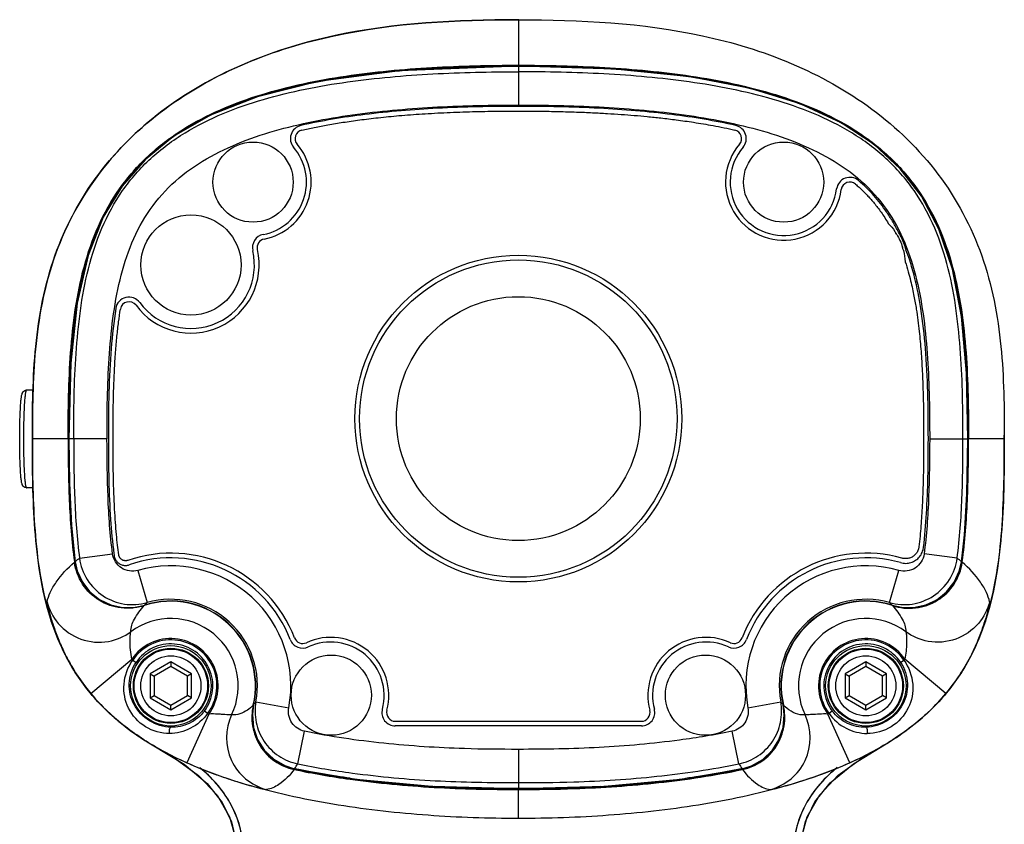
# Model space of a CAD drawing. Header units: millimetres. Extents: x 11 to 407, y 12 to 285.
# Tile 20 of 50: x 71.34 to 78.71, y 212.34 to 218.36. Entities that reach past the tile are written whole.
import ezdxf

# ---------------------------------------------------------------- set-up
doc = ezdxf.new("R2010")
doc.units = ezdxf.units.MM
doc.header["$LTSCALE"] = 23.1
doc.layers.get('0').update_dxf_attribs({"linetype": 'CONTINUOUS'})

msp = doc.modelspace()

# ---------------------------------------------------------------- linework, layer by layer
at = {"color": 7, "linetype": 'Continuous'}
for p, q in [((75.072, 218.3578), (75.0677, 218.3578)), ((75.072, 218.3578), (75.072, 218.0128)), ((75.0764, 218.3578), (75.072, 218.3578)), ((75.0699, 218.0096), (75.072, 218.0096)), ((75.072, 218.0096), (75.072, 217.7189)), ((75.072, 218.0096), (75.0784, 218.0096)), ((71.4411, 215.5846), (71.3909, 215.5846)), ((71.3688, 215.2196), (71.3688, 215.2148)), ((71.4355, 215.2489), (71.4354, 215.2196)), ((71.4354, 215.2196), (71.4354, 215.2087)), ((71.703, 215.2196), (71.4355, 215.2196)), ((71.703, 215.2196), (71.707, 215.2196)), ((71.7092, 215.2196), (71.7092, 215.2222)), ((71.994, 215.2196), (71.7092, 215.2196)), ((78.15, 215.2196), (78.4347, 215.2196)), ((78.4347, 215.2273), (78.4347, 215.2196)), ((78.4347, 215.2196), (78.4347, 215.2071)), ((78.4409, 215.2196), (78.4369, 215.2196)), ((78.7084, 215.2196), (78.4409, 215.2196)), ((78.7085, 215.2196), (78.7085, 215.2484)), ((78.7085, 215.2101), (78.7085, 215.2196)), ((71.4402, 214.8546), (71.3909, 214.8546)), ((71.7883, 214.3272), (72.0355, 214.3597)), ((78.3556, 214.3272), (78.1083, 214.3598)), ((71.7496, 214.3008), (71.7502, 214.2966)), ((71.7542, 214.2972), (71.7502, 214.2966)), ((71.7542, 214.2972), (71.7536, 214.3012)), ((71.7558, 214.3014), (71.7558, 214.3014)), ((78.3881, 214.3014), (78.3881, 214.3014)), ((78.3903, 214.3012), (78.3898, 214.2972)), ((78.3898, 214.2972), (78.3938, 214.2966)), ((78.3938, 214.2966), (78.3943, 214.3008)), ((72.2255, 214.2354), (72.2941, 213.9951)), ((77.8498, 213.9951), (77.9185, 214.2354)), ((72.2716, 213.9753), (72.2725, 213.9727)), ((72.2758, 213.9762), (72.2941, 213.9951)), ((77.8498, 213.9951), (77.8681, 213.9762)), ((77.8715, 213.9727), (77.8722, 213.9749)), ((71.8722, 213.3157), (72.1796, 213.5716)), ((72.1861, 213.5638), (72.211, 213.5472)), ((72.472, 213.5511), (72.317, 213.4616)), ((72.472, 213.5511), (72.472, 213.5165)), ((72.627, 213.4616), (72.472, 213.5511)), ((77.672, 213.5511), (77.517, 213.4616)), ((77.672, 213.5511), (77.672, 213.5165)), ((77.827, 213.4616), (77.672, 213.5511)), ((77.9329, 213.5472), (77.9578, 213.5638)), ((78.2717, 213.3157), (77.9643, 213.5716)), ((72.317, 213.4616), (72.317, 213.2827)), ((72.317, 213.4616), (72.347, 213.4443)), ((72.472, 213.5165), (72.347, 213.4443)), ((72.597, 213.4443), (72.472, 213.5165)), ((72.627, 213.4616), (72.597, 213.4443)), ((72.627, 213.2827), (72.627, 213.4616)), ((77.517, 213.4616), (77.517, 213.2827)), ((77.517, 213.4616), (77.547, 213.4443)), ((77.672, 213.5165), (77.547, 213.4443)), ((77.797, 213.4443), (77.672, 213.5165)), ((77.827, 213.4616), (77.797, 213.4443)), ((77.827, 213.2827), (77.827, 213.4616)), ((72.347, 213.4443), (72.347, 213.3)), ((72.597, 213.3), (72.597, 213.4443)), ((77.547, 213.4443), (77.547, 213.3)), ((77.797, 213.3), (77.797, 213.4443)), ((72.317, 213.2827), (72.347, 213.3)), ((72.347, 213.3), (72.472, 213.2278)), ((72.472, 213.2278), (72.597, 213.3)), ((72.627, 213.2827), (72.597, 213.3)), ((77.517, 213.2827), (77.547, 213.3)), ((77.547, 213.3), (77.672, 213.2278)), ((77.672, 213.2278), (77.797, 213.3)), ((77.827, 213.2827), (77.797, 213.3)), ((72.317, 213.2827), (72.472, 213.1932)), ((72.472, 213.1932), (72.627, 213.2827)), ((72.472, 213.1932), (72.472, 213.2278)), ((73.0882, 213.2283), (73.0904, 213.2277)), ((73.1087, 213.2527), (73.3544, 213.2067)), ((76.7896, 213.2067), (77.0352, 213.2527)), ((77.0531, 213.2277), (77.0557, 213.2283)), ((77.517, 213.2827), (77.672, 213.1932)), ((77.672, 213.1932), (77.827, 213.2827)), ((77.672, 213.1932), (77.672, 213.2278)), ((72.756, 213.1611), (72.592, 212.7963)), ((72.747, 213.1652), (72.7231, 213.1832)), ((77.5519, 212.7963), (77.3879, 213.1611)), ((77.4209, 213.1832), (77.3969, 213.1652)), ((74.1509, 213.1071), (75.993, 213.1071)), ((73.4212, 212.7879), (73.4713, 213.0319)), ((75.993, 213.0721), (74.1509, 213.0721)), ((76.7227, 212.7879), (76.6726, 213.0319)), ((75.072, 212.8968), (75.072, 212.6035)), ((73.3947, 212.75), (73.3938, 212.7461)), ((73.3938, 212.7461), (73.3968, 212.7455)), ((73.3976, 212.7494), (73.3947, 212.75)), ((73.398, 212.7519), (73.398, 212.7518)), ((73.4032, 212.7508), (73.398, 212.7519)), ((76.7459, 212.7519), (76.7393, 212.7505)), ((76.7459, 212.7519), (76.746, 212.7518)), ((76.7493, 212.75), (76.7464, 212.7494)), ((76.7471, 212.7455), (76.7501, 212.7461)), ((76.7493, 212.75), (76.7501, 212.7461)), ((75.072, 212.6036), (75.069, 212.6036)), ((75.0752, 212.6036), (75.072, 212.6036)), ((75.072, 212.3792), (75.072, 212.6003))]:
    msp.add_line(p, q, dxfattribs=at)
for points in [[(75.072, 218.0096), (74.1856, 217.9758), (73.574, 217.8944), (73.1193, 217.7816), (72.7675, 217.6438), (72.4934, 217.4856), (72.2789, 217.3098), (72.1066, 217.1112), (71.9663, 216.8793), (71.8525, 216.5929), (71.7702, 216.2362), (71.723, 215.7881), (71.7092, 215.2196)], [(78.4347, 215.2196), (78.425, 215.7125), (78.3887, 216.1352), (78.3205, 216.4908), (78.2188, 216.7904), (78.0882, 217.0369), (77.9303, 217.2424), (77.7347, 217.4236), (77.4874, 217.5866), (77.1818, 217.727), (76.81, 217.8421), (76.3568, 217.9301), (75.7919, 217.9884), (75.072, 218.0096)], [(71.7092, 215.2196), (71.7132, 214.8901), (71.7282, 214.5714), (71.7558, 214.3014)], [(78.3881, 214.3014), (78.4103, 214.503), (78.4282, 214.809), (78.4347, 215.2196)], [(71.7558, 214.3014), (71.7718, 214.2317), (71.81, 214.1485), (71.8665, 214.0759), (71.9384, 214.018), (72.0218, 213.9782), (72.1119, 213.9585), (72.2038, 213.96), (72.2758, 213.9762)], [(77.8682, 213.9762), (77.9383, 213.9602), (78.0302, 213.9584), (78.1204, 213.9776), (78.2039, 214.017), (78.276, 214.0746), (78.3329, 214.1469), (78.3715, 214.23), (78.3881, 214.3014)], [(73.0914, 213.2318), (73.0817, 213.1565), (73.0899, 213.0611), (73.1206, 212.9701), (73.1722, 212.889), (73.2416, 212.8227), (73.3244, 212.775), (73.398, 212.7518)], [(76.746, 212.7518), (76.8179, 212.7743), (76.9008, 212.8215), (76.9704, 212.8875), (77.0224, 212.9683), (77.0536, 213.0592), (77.0623, 213.1547), (77.0525, 213.2318)], [(72.3324, 212.9298), (72.505, 212.8278), (72.6794, 212.7013), (72.8174, 212.5546), (72.9107, 212.3919), (72.9568, 212.224), (72.96, 212.0564), (72.9228, 211.889), (72.8428, 211.7215), (72.772, 211.6211)], [(72.3324, 212.9298), (72.5709, 212.7848), (72.7433, 212.6412), (72.8552, 212.4992), (72.9253, 212.3534), (72.9595, 212.2025), (72.959, 212.0471), (72.9221, 211.8871), (72.8441, 211.7236), (72.772, 211.6211)], [(77.372, 211.6211), (77.2999, 211.7234), (77.2205, 211.8907), (77.1838, 212.0577), (77.1872, 212.2249), (77.2335, 212.3926), (77.3272, 212.5554), (77.4658, 212.7024), (77.6407, 212.829), (77.8115, 212.9298)], [(77.372, 211.6211), (77.2984, 211.7258), (77.2208, 211.8899), (77.1846, 212.0504), (77.1848, 212.2059), (77.2198, 212.357), (77.2912, 212.5032), (77.4048, 212.6456), (77.5793, 212.789), (77.8115, 212.9298)], [(73.398, 212.7518), (73.858, 212.674), (74.4254, 212.6205), (75.072, 212.6035)], [(75.072, 212.6035), (75.7171, 212.6204), (76.2843, 212.6738), (76.746, 212.7518)]]:
    msp.add_lwpolyline(points, dxfattribs=at)
for centre, radius in [((73.087, 217.1421), 0.3), ((77.057, 217.1421), 0.3), ((72.622, 216.5221), 0.375), ((75.072, 215.3721), 1.2225), ((75.072, 215.3721), 1.1875), ((75.072, 215.3721), 0.9125), ((72.472, 213.3721), 0.301), ((77.672, 213.3721), 0.301), ((72.472, 213.3721), 0.281), ((72.472, 213.3721), 0.275), ((72.472, 213.3721), 0.225), ((73.672, 213.3021), 0.3), ((76.472, 213.3021), 0.3), ((77.672, 213.3721), 0.281), ((77.672, 213.3721), 0.275), ((77.672, 213.3721), 0.225)]:
    msp.add_circle(centre, radius, dxfattribs=at)
for centre, radius, start, end in [((73.4661, 217.468), 0.1, 102.79997, 220.63157), ((73.4661, 217.468), 0.065, 102.79997, 220.63157), ((76.6778, 217.468), 0.065, 319.36834, 77.19911), ((76.6778, 217.468), 0.1, 319.36834, 77.19911), ((73.0866, 217.1424), 0.435, 281.01931, 40.63157), ((77.0573, 217.1424), 0.435, 139.36834, 352.57229), ((73.0866, 217.1424), 0.4, 281.01931, 40.63157), ((77.0573, 217.1424), 0.4, 139.36834, 352.57229), ((77.5531, 217.0778), 0.1, 49.12035, 172.57229), ((77.5531, 217.0778), 0.065, 49.12035, 172.57229), ((76.74, 216.1862), 1.3115, 26.80718, 30.42628), ((77.5221, 216.5221), 0.4449, 30.97985, 33.13193), ((73.1822, 216.6516), 0.1, 101.01931, 193.01261), ((73.1822, 216.6516), 0.065, 101.01931, 193.01261), ((72.622, 216.5221), 0.51, 216.30428, 13.01261), ((72.622, 216.5221), 0.475, 216.30428, 13.01261), ((77.5016, 216.5156), 0.4663, 14.47849, 17.269), ((76.3779, 216.0298), 1.7061, 18.01316, 20.8042), ((72.1586, 216.1817), 0.1, 36.30428, 171.06033), ((72.1586, 216.1817), 0.065, 36.30428, 171.06033), ((87.0269, 215.2176), 15.3177, 179.99229, 180.45044), ((82.8293, 215.181), 11.1199, 180.43223, 181.46335), ((80.5346, 215.1256), 8.8245, 181.48421, 182.18054), ((70.4049, 215.0976), 8.0285, 357.21947, 358.26048), ((78.312, 215.0342), 6.6001, 182.12158, 183.90558), ((72.5745, 214.9903), 5.8562, 355.713, 357.23847), ((77.9702, 214.4248), 0.1352, 351.20662, 353.32974), ((75.1995, 214.7769), 3.1813, 187.5183, 187.7513), ((72.1324, 214.3595), 0.086, 187.75678, 191.8401), ((72.472, 213.3721), 0.9928, 21.16676, 108.9474), ((77.672, 213.3721), 0.9928, 74.26063, 158.83315), ((72.1456, 214.3515), 0.3951, 187.89995, 264.77769), ((72.3746, 213.5567), 0.9682, 127.27211, 129.72451), ((72.1529, 214.3562), 0.4008, 187.85037, 198.9375), ((72.472, 213.3721), 0.9578, 21.16676, 108.9474), ((72.472, 213.3721), 0.8978, 349.36717, 105.93726), ((77.672, 213.3721), 0.8978, 74.05048, 190.6214), ((77.672, 213.3721), 0.9578, 74.26063, 158.83315), ((77.9984, 214.3515), 0.3951, 275.08033, 352.10035), ((77.9909, 214.3562), 0.401, 340.50186, 352.1481), ((72.1515, 214.3558), 0.3994, 198.95215, 206.64179), ((77.9927, 214.3556), 0.399, 332.60841, 340.48604), ((72.1508, 214.3554), 0.3986, 206.64285, 211.80445), ((72.1511, 214.3557), 0.399, 211.8167, 219.0353), ((77.9921, 214.3563), 0.3999, 316.43939, 327.80274), ((77.9931, 214.3555), 0.3987, 327.82272, 332.60665), ((72.1513, 214.3559), 0.3993, 219.03328, 224.8828), ((72.1513, 214.356), 0.3993, 224.89278, 230.83663), ((72.1516, 214.3563), 0.3998, 230.83487, 238.14007), ((77.9921, 214.3566), 0.4001, 302.29735, 314.31562), ((77.9936, 214.3549), 0.3979, 314.33003, 316.42886), ((72.1519, 214.3572), 0.4007, 238.17002, 250.41369), ((72.1512, 214.3555), 0.3988, 250.42668, 251.90263), ((72.1519, 214.358), 0.4015, 251.91718, 263.66846), ((72.1514, 214.3599), 0.4034, 276.34594, 287.96241), ((72.472, 213.3721), 0.6328, 346.85886, 108.37647), ((72.472, 213.3721), 0.6351, 347.23102, 107.99319), ((72.472, 213.3721), 0.6479, 349.37891, 105.93587), ((77.672, 213.3721), 0.6479, 74.06413, 190.62086), ((77.672, 213.3721), 0.6351, 72.00681, 192.7685), ((77.672, 213.3721), 0.6328, 71.62351, 193.14116), ((77.9925, 214.3598), 0.4032, 252.03613, 263.08037), ((77.9921, 214.3573), 0.4008, 275.93386, 283.557), ((77.9922, 214.357), 0.4005, 283.5556, 288.98242), ((77.9923, 214.3567), 0.4001, 288.99139, 302.26914), ((72.1517, 214.3572), 0.4006, 263.6873, 268.23436), ((72.1454, 214.3506), 0.3942, 264.78353, 267.91693), ((72.1517, 214.3579), 0.4013, 268.23679, 276.33015), ((77.9922, 214.3583), 0.4017, 263.09496, 271.12579), ((77.9922, 214.3571), 0.4005, 271.12777, 275.92189), ((77.9985, 214.3511), 0.3947, 271.43017, 275.07174), ((72.472, 213.3721), 0.5038, 334.50665, 126.54224), ((77.672, 213.3721), 0.5038, 53.45789, 205.49342), ((72.472, 213.3721), 0.3539, 323.39674, 145.70107), ((72.472, 213.3721), 0.3442, 323.04551, 146.15401), ((72.472, 213.3721), 0.3142, 323.04448, 146.15482), ((73.4584, 213.7541), 0.1, 201.16676, 294.73195), ((73.4584, 213.7541), 0.065, 201.16676, 294.73195), ((73.6676, 213.3), 0.435, 345.18997, 114.73195), ((73.6676, 213.3), 0.4, 345.18997, 114.73195), ((76.4764, 213.3), 0.435, 65.26796, 194.81025), ((76.4764, 213.3), 0.4, 65.26796, 194.81025), ((76.6855, 213.7541), 0.1, 245.26796, 338.83315), ((76.6855, 213.7541), 0.065, 245.26796, 338.83315), ((77.672, 213.3721), 0.3539, 34.29844, 216.60322), ((77.672, 213.3721), 0.3442, 33.846, 216.95456), ((77.672, 213.3721), 0.3142, 33.84544, 216.95566), ((73.0599, 214.3043), 1.1453, 219.77258, 220.27638), ((77.0834, 214.3047), 1.1461, 319.72498, 320.22839), ((73.4847, 213.1428), 0.4032, 167.25955, 178.78163), ((72.8569, 213.4433), 0.3158, 317.95166, 322.88885), ((77.2871, 213.4433), 0.3159, 217.11174, 222.04806), ((76.6591, 213.1428), 0.4034, 0.5522, 12.73818), ((73.7734, 215.424), 2.481, 245.56265, 245.79171), ((73.2879, 212.9832), 0.4001, 154.5255, 255.36863), ((74.1509, 213.1721), 0.1, 165.18997, 270), ((74.1509, 213.1721), 0.065, 165.18997, 270), ((75.993, 213.1721), 0.1, 270, 14.81025), ((75.993, 213.1721), 0.065, 270, 14.81025), ((76.856, 212.9832), 0.4001, 284.63139, 25.47459), ((76.3722, 215.4202), 2.4769, 294.2081, 294.43754), ((73.483, 213.143), 0.4015, 178.80299, 188.02469), ((73.4817, 213.1429), 0.4003, 188.02841, 192.10812), ((73.4743, 213.1363), 0.3925, 188.08479, 191.41307), ((76.6617, 213.143), 0.4008, 347.36991, 351.868), ((76.6645, 213.1369), 0.3975, 351.00277, 1.05944), ((76.6615, 213.143), 0.401, 351.87012, 0.52986), ((73.4771, 213.1366), 0.3952, 191.3723, 257.96144), ((73.4826, 213.1431), 0.4011, 192.12004, 200.33621), ((76.6668, 213.1365), 0.3952, 282.03848, 348.47779), ((76.6609, 213.1433), 0.4016, 334.2615, 347.35037), ((76.6696, 213.1363), 0.3924, 348.43484, 350.97528), ((73.4816, 213.1428), 0.4001, 200.33518, 205.75611), ((73.4818, 213.143), 0.4004, 205.77138, 214.30847), ((76.6623, 213.1429), 0.4001, 320.57123, 329.35578), ((76.6629, 213.1426), 0.3995, 329.35502, 334.23242), ((73.4808, 213.1423), 0.3992, 214.30815, 219.46567), ((73.4816, 213.1432), 0.4004, 219.49256, 232.56508), ((76.6629, 213.1426), 0.3996, 306.92094, 314.72476), ((76.663, 213.1425), 0.3994, 314.72257, 320.55377), ((73.4806, 213.1422), 0.399, 232.58759, 237.3615), ((73.4804, 213.1419), 0.3986, 237.36257, 245.77082), ((72.9869, 213.0423), 0.5033, 324.76205, 329.64254), ((77.1568, 213.0421), 0.503, 210.35529, 215.24012), ((76.6633, 213.1423), 0.3991, 293.57355, 302.29242), ((76.6636, 213.1418), 0.3985, 302.29407, 306.90839), ((73.4812, 213.1439), 0.4007, 245.79311, 258.0189), ((76.6628, 213.1437), 0.4005, 281.97883, 293.55243), ((74.7809, 219.6823), 7.0687, 262.13968, 262.82765), ((74.9005, 220.7), 8.0934, 262.88742, 266.44754), ((75.2389, 220.751), 8.1446, 273.4791, 276.96121), ((75.357, 219.728), 7.1148, 277.01543, 277.80185), ((74.9469, 221.2989), 8.6941, 266.38642, 266.68891), ((75.1967, 221.3043), 8.6994, 273.24578, 273.53547)]:
    msp.add_arc(centre, radius, start, end, dxfattribs=at)
for points, knots in [([(71.4355, 215.2196), (71.4355, 215.4507), (71.4404, 215.9134), (71.5709, 216.6019), (71.9033, 217.2247), (72.4092, 217.7136), (73.0215, 218.0533), (73.9108, 218.3234), (74.6105, 218.3578), (75.072, 218.3578)], [0, 0, 0, 0, 0.124973, 0.250052, 0.375118, 0.500225, 0.62533, 0.750396, 1, 1, 1, 1]), ([(75.0677, 218.3578), (74.6102, 218.3577), (73.9161, 218.3235), (73.0325, 218.0576), (72.4219, 217.7225), (71.9146, 217.2391), (71.5779, 216.6216), (71.4424, 215.9377), (71.4357, 215.478), (71.4355, 215.2489)], [0, 0, 0, 0, 0.248962, 0.374004, 0.499231, 0.624625, 0.750097, 0.875361, 1, 1, 1, 1]), ([(75.072, 218.3578), (75.5334, 218.3578), (76.2331, 218.3234), (77.1224, 218.0533), (77.7347, 217.7137), (78.2406, 217.2247), (78.5731, 216.6019), (78.7035, 215.9134), (78.7084, 215.4506), (78.7084, 215.2196)], [0, 0, 0, 0, 0.249598, 0.374661, 0.499757, 0.624879, 0.749956, 0.875031, 1, 1, 1, 1]), ([(71.703, 215.2196), (71.703, 215.4355), (71.7096, 215.8668), (71.7798, 216.4055), (71.9202, 216.8152), (72.0792, 217.0994), (72.2937, 217.3447), (72.6392, 217.6067), (73.1433, 217.817), (73.7785, 217.9477), (74.4241, 218.0075), (74.856, 218.0168), (75.072, 218.0168)], [0, 0, 0, 0, 0.125096, 0.250043, 0.312554, 0.375034, 0.437502, 0.499989, 0.624775, 0.749798, 0.874888, 1, 1, 1, 1]), ([(75.072, 218.0168), (75.2878, 218.0168), (75.7196, 218.0075), (76.3651, 217.9477), (77.0004, 217.8171), (77.5045, 217.6067), (77.8502, 217.3447), (78.0648, 217.0992), (78.2238, 216.815), (78.3641, 216.4052), (78.4343, 215.8667), (78.4409, 215.4354), (78.4409, 215.2196)], [0, 0, 0, 0, 0.125071, 0.250124, 0.375138, 0.499992, 0.56251, 0.62501, 0.687515, 0.750022, 0.874941, 1, 1, 1, 1]), ([(71.7092, 215.2222), (71.7093, 215.4375), (71.716, 215.8677), (71.7856, 216.405), (71.9248, 216.814), (72.0831, 217.0979), (72.2974, 217.3427), (72.6427, 217.6033), (73.1462, 217.8116), (73.7799, 217.9409), (74.4238, 218.0003), (74.8546, 218.0095), (75.0699, 218.0096)], [0, 0, 0, 0, 0.125072, 0.249998, 0.312521, 0.375035, 0.437553, 0.500073, 0.624859, 0.749857, 0.874918, 1, 1, 1, 1]), ([(71.7199, 215.7713), (71.7286, 215.9263), (71.7574, 216.2368), (71.8661, 216.6944), (72.0816, 217.1185), (72.4173, 217.4576), (72.8294, 217.6898), (73.4212, 217.8877), (73.8856, 217.9535), (74.1944, 217.9797)], [0, 0, 0, 0, 0.124573, 0.249692, 0.375328, 0.501071, 0.626453, 0.751353, 1, 1, 1, 1]), ([(71.7446, 215.2196), (71.7446, 215.4332), (71.7494, 215.754), (71.7902, 216.1796), (71.8483, 216.4953), (71.9473, 216.8013), (72.101, 217.085), (72.3137, 217.3281), (72.5732, 217.5194), (72.8613, 217.6622), (73.2659, 217.8011), (73.7921, 217.9031), (74.4309, 217.9591), (74.8583, 217.9681), (75.072, 217.9681)], [0, 0, 0, 0, 0.12503, 0.187549, 0.250057, 0.312553, 0.375043, 0.437525, 0.500004, 0.562488, 0.624989, 0.749942, 0.874961, 1, 1, 1, 1]), ([(78.3993, 215.2196), (78.3993, 215.4333), (78.3945, 215.7541), (78.3537, 216.1798), (78.2955, 216.4954), (78.1966, 216.8014), (78.0431, 217.0849), (77.8305, 217.3279), (77.5711, 217.5191), (77.2831, 217.662), (76.8784, 217.801), (76.352, 217.9031), (75.7131, 217.9591), (75.2856, 217.968), (75.072, 217.9681)], [0, 0, 0, 0, 0.125049, 0.187575, 0.250088, 0.312575, 0.375021, 0.437449, 0.499904, 0.562394, 0.62491, 0.749892, 0.874937, 1, 1, 1, 1]), ([(75.0784, 218.0096), (75.2933, 218.0094), (75.7232, 218.0001), (76.3659, 217.9406), (76.9984, 217.8114), (77.5011, 217.6033), (77.8459, 217.3432), (78.06, 217.0989), (78.2183, 216.8158), (78.3577, 216.4077), (78.4277, 215.8715), (78.4347, 215.4421), (78.4347, 215.2273)], [0, 0, 0, 0, 0.125056, 0.250098, 0.375115, 0.499938, 0.562492, 0.62501, 0.687509, 0.750024, 0.874953, 1, 1, 1, 1]), ([(75.7861, 217.9918), (76.0813, 217.9728), (76.5248, 217.9224), (77.0994, 217.7701), (77.512, 217.5923), (77.8791, 217.3265), (78.1562, 216.9651), (78.3222, 216.5446), (78.3762, 216.2502), (78.3948, 216.1027)], [0, 0, 0, 0, 0.248481, 0.373172, 0.498272, 0.623844, 0.749618, 0.875094, 1, 1, 1, 1]), ([(71.994, 215.2196), (71.994, 215.4208), (71.9983, 215.7218), (72.0343, 216.1196), (72.0852, 216.4106), (72.1717, 216.6891), (72.3076, 216.9439), (72.4996, 217.1587), (72.7363, 217.3248), (73.0009, 217.4487), (73.3769, 217.5705), (73.8685, 217.6607), (74.4681, 217.7108), (74.8704, 217.7189), (75.072, 217.7189)], [0, 0, 0, 0, 0.12747, 0.190579, 0.25297, 0.314349, 0.374644, 0.434536, 0.495081, 0.556633, 0.619, 0.745118, 0.872288, 1, 1, 1, 1]), ([(75.072, 217.7089), (74.8701, 217.7089), (74.4862, 217.7012), (73.9419, 217.6572), (73.6018, 217.6014), (73.4439, 217.5655)], [0, 0, 0, 0, 0.369869, 0.703276, 1, 1, 1, 1]), ([(73.4517, 217.5314), (73.4828, 217.5384), (73.5478, 217.5524), (73.6505, 217.5719), (73.7637, 217.5907), (73.8892, 217.6086), (74.0289, 217.6254), (74.1845, 217.6406), (74.3561, 217.6535), (74.5397, 217.6635), (74.7263, 217.67), (74.9041, 217.6733), (75.0184, 217.6739), (75.072, 217.6739)], [0, 0, 0, 0, 0.058665, 0.122417, 0.192419, 0.269835, 0.355822, 0.451442, 0.55757, 0.672613, 0.789726, 0.901371, 1, 1, 1, 1]), ([(75.072, 217.7189), (75.2735, 217.7189), (75.6759, 217.7108), (76.2754, 217.6607), (76.767, 217.5704), (77.1431, 217.4487), (77.4076, 217.3248), (77.6443, 217.1587), (77.8362, 216.944), (77.9722, 216.6891), (78.0587, 216.4106), (78.1096, 216.1196), (78.1456, 215.7218), (78.15, 215.4208), (78.15, 215.2196)], [0, 0, 0, 0, 0.127714, 0.254885, 0.381003, 0.443372, 0.50492, 0.565454, 0.625338, 0.685641, 0.747027, 0.80942, 0.872529, 1, 1, 1, 1]), ([(76.7, 217.5655), (76.542, 217.6014), (76.202, 217.6572), (75.6576, 217.7012), (75.2738, 217.7089), (75.072, 217.7089)], [0, 0, 0, 0, 0.296817, 0.630224, 1, 1, 1, 1]), ([(75.072, 217.6739), (75.1248, 217.6739), (75.2258, 217.6734), (75.3707, 217.6709), (75.5029, 217.6671), (75.624, 217.6622), (75.7357, 217.6563), (75.8398, 217.6495), (75.9391, 217.6419), (76.0382, 217.633), (76.143, 217.6221), (76.2589, 217.608), (76.3891, 217.5895), (76.5355, 217.5647), (76.6382, 217.5437), (76.6922, 217.5314)], [0, 0, 0, 0, 0.097344, 0.185905, 0.266695, 0.340733, 0.409043, 0.47265, 0.532734, 0.59238, 0.655765, 0.726729, 0.80716, 0.897943, 1, 1, 1, 1]), ([(77.8708, 216.8503), (77.8571, 216.8737), (77.8149, 216.9405), (77.7338, 217.0449), (77.6586, 217.1187), (77.6185, 217.1534)], [0, 0, 0, 0, 0.204902, 0.597976, 1, 1, 1, 1]), ([(77.5956, 217.1269), (77.6044, 217.1193), (77.6208, 217.1047), (77.6443, 217.0826), (77.6664, 217.0607), (77.6887, 217.0375), (77.7118, 217.0119), (77.736, 216.9834), (77.7612, 216.9515), (77.7874, 216.9159), (77.8143, 216.876), (77.8318, 216.8476), (77.8406, 216.8326)], [0, 0, 0, 0, 0.090157, 0.172016, 0.250837, 0.333275, 0.42274, 0.51973, 0.625101, 0.739701, 0.864366, 1, 1, 1, 1]), ([(77.8406, 216.8326), (77.8586, 216.8143), (77.8769, 216.7919), (77.8929, 216.7679), (77.8947, 216.7653)], [0, 0, 0, 0, 0.889751, 1, 1, 1, 1]), ([(77.9729, 216.6358), (77.9685, 216.6528), (77.9581, 216.686), (77.9372, 216.7336), (77.9199, 216.7633), (77.9105, 216.7776)], [0, 0, 0, 0, 0.338807, 0.669052, 1, 1, 1, 1]), ([(77.9035, 216.7511), (77.9124, 216.7363), (77.9289, 216.7048), (77.9415, 216.6715), (77.9469, 216.6541)], [0, 0, 0, 0, 0.486642, 1, 1, 1, 1]), ([(77.9531, 216.6322), (77.9533, 216.6314), (77.9605, 216.6032), (77.9651, 216.5744), (77.9672, 216.5464)], [0, 0, 0, 0, 0.029685, 1, 1, 1, 1]), ([(77.9672, 216.5464), (77.9753, 216.5215), (77.9897, 216.4741), (78.0074, 216.4061), (78.0214, 216.345), (78.0325, 216.2903), (78.0418, 216.2397), (78.0471, 216.2072), (78.0497, 216.1911)], [0, 0, 0, 0, 0.214764, 0.407063, 0.577285, 0.729181, 0.86626, 1, 1, 1, 1]), ([(78.0841, 216.1972), (78.0718, 216.2757), (78.048, 216.3969), (78.0141, 216.5157), (78.0005, 216.5574)], [0, 0, 0, 0, 0.644232, 1, 1, 1, 1]), ([(72.0598, 216.1972), (72.0442, 216.0978), (72.0215, 215.8893), (72.0061, 215.5628), (72.004, 215.3368), (72.004, 215.2196)], [0, 0, 0, 0, 0.308029, 0.641427, 1, 1, 1, 1]), ([(72.039, 215.2196), (72.039, 215.2824), (72.0396, 215.4022), (72.043, 215.5735), (72.049, 215.7276), (72.0574, 215.8644), (72.0677, 215.985), (72.0798, 216.0923), (72.0893, 216.1597), (72.0944, 216.1918)], [0, 0, 0, 0, 0.193123, 0.368726, 0.527559, 0.667592, 0.790542, 0.900105, 1, 1, 1, 1]), ([(78.0497, 216.1911), (78.0583, 216.1358), (78.072, 216.0305), (78.0858, 215.876), (78.0951, 215.724), (78.1011, 215.5653), (78.1044, 215.3958), (78.105, 215.2793), (78.105, 215.2196)], [0, 0, 0, 0, 0.172257, 0.327116, 0.477781, 0.640997, 0.816236, 1, 1, 1, 1]), ([(78.14, 215.2196), (78.14, 215.3368), (78.1378, 215.5629), (78.1224, 215.8893), (78.0998, 216.0978), (78.0841, 216.1972)], [0, 0, 0, 0, 0.358587, 0.691986, 1, 1, 1, 1]), ([(78.3948, 216.1027), (78.404, 216.0294), (78.4324, 215.7358), (78.4369, 215.4406), (78.4369, 215.2196)], [0, 0, 0, 0, 0.250633, 1, 1, 1, 1]), ([(71.3406, 215.2196), (71.3406, 215.2423), (71.3409, 215.2867), (71.3421, 215.351), (71.344, 215.41), (71.3466, 215.4614), (71.3494, 215.4986), (71.352, 215.5232), (71.354, 215.5378), (71.3563, 215.5502), (71.3598, 215.5627), (71.3682, 215.5782), (71.3824, 215.5846), (71.3909, 215.5846)], [0, 0, 0, 0, 0.177174, 0.347157, 0.503111, 0.638924, 0.749687, 0.794682, 0.832726, 0.864653, 0.893808, 0.933589, 1, 1, 1, 1]), ([(71.3909, 215.5846), (71.39, 215.5846), (71.3879, 215.5819), (71.3863, 215.5767), (71.3841, 215.5678), (71.3813, 215.5497), (71.3781, 215.5193), (71.3749, 215.4744), (71.3723, 215.4198), (71.3703, 215.3575), (71.3691, 215.2899), (71.3688, 215.2434), (71.3688, 215.2196)], [0, 0, 0, 0, 0.007604, 0.02306, 0.04744, 0.080758, 0.17317, 0.29708, 0.447838, 0.619718, 0.806141, 1, 1, 1, 1]), ([(71.3909, 214.8546), (71.3824, 214.8546), (71.3682, 214.861), (71.3598, 214.8766), (71.3563, 214.889), (71.354, 214.9015), (71.352, 214.9161), (71.3494, 214.9407), (71.3466, 214.9779), (71.344, 215.0293), (71.3421, 215.0883), (71.3409, 215.1526), (71.3406, 215.197), (71.3406, 215.2196)], [0, 0, 0, 0, 0.066442, 0.106252, 0.135401, 0.167325, 0.205369, 0.250364, 0.361123, 0.496932, 0.652888, 0.822853, 1, 1, 1, 1]), ([(75.072, 212.3792), (74.8466, 212.3792), (74.3957, 212.3945), (73.7227, 212.4691), (73.0597, 212.6086), (72.5264, 212.8064), (72.1408, 213.0458), (71.8878, 213.2764), (71.6914, 213.5576), (71.5617, 213.8741), (71.4871, 214.2062), (71.439, 214.6556), (71.4355, 214.9943), (71.4355, 215.2196)], [0, 0, 0, 0, 0.124752, 0.249528, 0.374358, 0.499262, 0.56191, 0.624633, 0.687398, 0.750126, 0.812738, 0.875245, 1, 1, 1, 1]), ([(71.703, 215.2196), (71.703, 215.0665), (71.707, 214.7597), (71.7287, 214.453), (71.7496, 214.3008)], [0, 0, 0, 0, 0.499119, 1, 1, 1, 1]), ([(71.7536, 214.3012), (71.7327, 214.4533), (71.711, 214.7598), (71.707, 215.0665), (71.707, 215.2196)], [0, 0, 0, 0, 0.500767, 1, 1, 1, 1]), ([(71.7446, 215.2196), (71.7446, 215.072), (71.7483, 214.7741), (71.7686, 214.4763), (71.7883, 214.3272)], [0, 0, 0, 0, 0.495429, 1, 1, 1, 1]), ([(72.0357, 214.3597), (72.0169, 214.5013), (71.9975, 214.7883), (71.9939, 215.0753), (71.9939, 215.2196)], [0, 0, 0, 0, 0.497462, 1, 1, 1, 1]), ([(72.004, 215.2196), (72.004, 215.116), (72.0058, 214.9154), (72.0175, 214.6288), (72.0342, 214.4461), (72.0455, 214.3607)], [0, 0, 0, 0, 0.361111, 0.699531, 1, 1, 1, 1]), ([(72.0819, 214.3526), (72.0786, 214.3769), (72.0722, 214.4279), (72.064, 214.5088), (72.0567, 214.5984), (72.0505, 214.6979), (72.0454, 214.8087), (72.0417, 214.9324), (72.0394, 215.0708), (72.039, 215.1682), (72.039, 215.2196)], [0, 0, 0, 0, 0.084629, 0.177695, 0.280648, 0.394936, 0.522018, 0.66374, 0.822325, 1, 1, 1, 1]), ([(78.7084, 215.2196), (78.7085, 214.9943), (78.7049, 214.6556), (78.6568, 214.2062), (78.5822, 213.8741), (78.4525, 213.5577), (78.2561, 213.2765), (78.0032, 213.0459), (77.6175, 212.8064), (77.0842, 212.6086), (76.4212, 212.4691), (75.7482, 212.3945), (75.2973, 212.3792), (75.072, 212.3792)], [0, 0, 0, 0, 0.124752, 0.187258, 0.249865, 0.312586, 0.375352, 0.438083, 0.500739, 0.625644, 0.750471, 0.875247, 1, 1, 1, 1]), ([(78.105, 215.2196), (78.105, 215.1807), (78.1047, 215.1061), (78.1034, 214.9989), (78.1013, 214.9006), (78.0984, 214.8099), (78.0948, 214.7255), (78.0903, 214.6458), (78.0849, 214.5687), (78.0783, 214.4914), (78.0728, 214.4396), (78.0697, 214.4132)], [0, 0, 0, 0, 0.14472, 0.276918, 0.398159, 0.510014, 0.614061, 0.712027, 0.806505, 0.901266, 1, 1, 1, 1]), ([(78.1045, 214.4091), (78.1143, 214.4935), (78.1285, 214.6681), (78.1384, 214.9385), (78.14, 215.1242), (78.14, 215.2196)], [0, 0, 0, 0, 0.313835, 0.647219, 1, 1, 1, 1]), ([(78.15, 215.2196), (78.15, 215.0752), (78.1464, 214.7879), (78.127, 214.5007), (78.1082, 214.359)], [0, 0, 0, 0, 0.502556, 1, 1, 1, 1]), ([(78.3556, 214.3272), (78.3753, 214.4763), (78.3956, 214.7741), (78.3993, 215.072), (78.3993, 215.2196)], [0, 0, 0, 0, 0.504572, 1, 1, 1, 1]), ([(78.4369, 215.2196), (78.4369, 215.0665), (78.4329, 214.7598), (78.4112, 214.4533), (78.3903, 214.3012)], [0, 0, 0, 0, 0.499232, 1, 1, 1, 1]), ([(78.3943, 214.3008), (78.4152, 214.453), (78.437, 214.7597), (78.4409, 215.0665), (78.4409, 215.2196)], [0, 0, 0, 0, 0.500882, 1, 1, 1, 1]), ([(71.3688, 215.2148), (71.3688, 215.1913), (71.3691, 215.1453), (71.3704, 215.0784), (71.3724, 215.0169), (71.375, 214.9631), (71.3782, 214.9189), (71.3814, 214.8889), (71.3842, 214.8711), (71.3863, 214.8624), (71.3879, 214.8572), (71.39, 214.8546), (71.3909, 214.8546)], [0, 0, 0, 0, 0.19453, 0.381227, 0.553091, 0.703652, 0.827288, 0.919441, 0.952659, 0.976965, 0.992385, 1, 1, 1, 1]), ([(71.4354, 215.2087), (71.4355, 214.9971), (71.4402, 214.5731), (71.5073, 214.0415), (71.6529, 213.6369), (71.8764, 213.2676), (72.1296, 213.0536), (72.3121, 212.942)], [0, 0, 0, 0, 0.24798, 0.497371, 0.623108, 0.749273, 1, 1, 1, 1]), ([(77.8336, 212.9432), (78.0159, 213.0548), (78.2687, 213.269), (78.4917, 213.6384), (78.6369, 214.0431), (78.7038, 214.5746), (78.7084, 214.9985), (78.7085, 215.2101)], [0, 0, 0, 0, 0.250622, 0.376776, 0.502545, 0.75198, 1, 1, 1, 1]), ([(78.0697, 214.4132), (78.0695, 214.4111), (78.0689, 214.407), (78.0676, 214.4011), (78.066, 214.3953), (78.0639, 214.3892), (78.0612, 214.3827), (78.0578, 214.3758), (78.0534, 214.3686), (78.0479, 214.3611), (78.0412, 214.3536), (78.0331, 214.3462), (78.0233, 214.3392), (78.0119, 214.333), (77.9996, 214.3282), (77.9873, 214.3252), (77.976, 214.3239), (77.9658, 214.3238), (77.9568, 214.3245), (77.9487, 214.3258), (77.9436, 214.327), (77.9413, 214.3277)], [0, 0, 0, 0, 0.036511, 0.069924, 0.103324, 0.13985, 0.18003, 0.223933, 0.271878, 0.324208, 0.381374, 0.443831, 0.512352, 0.587492, 0.665265, 0.737693, 0.802375, 0.859923, 0.911405, 0.957771, 1, 1, 1, 1]), ([(72.2254, 214.2354), (72.1854, 214.224), (72.0908, 214.2369), (72.0409, 214.3185), (72.0355, 214.3597)], [0, 0, 0, 0, 0.500302, 1, 1, 1, 1]), ([(72.0482, 214.3418), (72.0496, 214.3355), (72.0542, 214.3212), (72.0671, 214.3015), (72.0867, 214.285), (72.1103, 214.275), (72.1359, 214.2721), (72.1529, 214.2752), (72.161, 214.278)], [0, 0, 0, 0, 0.13234, 0.30524, 0.477755, 0.650521, 0.824206, 1, 1, 1, 1]), ([(72.1496, 214.3111), (72.1482, 214.3107), (72.1456, 214.3099), (72.1416, 214.309), (72.1377, 214.3085), (72.1335, 214.3082), (72.129, 214.3084), (72.124, 214.3089), (72.1186, 214.3101), (72.1128, 214.3121), (72.1068, 214.3151), (72.1008, 214.3191), (72.0954, 214.324), (72.0911, 214.3293), (72.0878, 214.3345), (72.0854, 214.3395), (72.0837, 214.3442), (72.0825, 214.3485), (72.082, 214.3513), (72.0819, 214.3526)], [0, 0, 0, 0, 0.047915, 0.091574, 0.13409, 0.179203, 0.228843, 0.283824, 0.344872, 0.411911, 0.485463, 0.56602, 0.648396, 0.724486, 0.792156, 0.852684, 0.907111, 0.956028, 1, 1, 1, 1]), ([(78.1083, 214.359), (78.1027, 214.3179), (78.0528, 214.2369), (77.9586, 214.224), (77.9187, 214.2354)], [0, 0, 0, 0, 0.499695, 1, 1, 1, 1]), ([(77.9318, 214.294), (77.9445, 214.2904), (77.9709, 214.2869), (78.0102, 214.2932), (78.0459, 214.3102), (78.0753, 214.3366), (78.0952, 214.369), (78.102, 214.3928), (78.1038, 214.4042)], [0, 0, 0, 0, 0.171965, 0.342174, 0.511654, 0.680813, 0.850552, 1, 1, 1, 1]), ([(71.5458, 214.0016), (71.55, 214.0255), (71.5695, 214.0766), (71.631, 214.1813), (71.6987, 214.2532), (71.7502, 214.2966)], [0, 0, 0, 0, 0.199685, 0.4449, 1, 1, 1, 1]), ([(72.2725, 213.9727), (72.2174, 213.9544), (72.0978, 213.942), (71.9285, 214.0012), (71.8001, 214.1264), (71.7581, 214.2392), (71.7502, 214.2966)], [0, 0, 0, 0, 0.250009, 0.50001, 0.750005, 1, 1, 1, 1]), ([(71.7883, 214.3272), (71.7958, 214.2709), (71.8356, 214.1602), (71.9586, 214.0352), (72.1222, 213.9721), (72.2395, 213.9796), (72.2941, 213.9951)], [0, 0, 0, 0, 0.250076, 0.500146, 0.750128, 1, 1, 1, 1]), ([(77.8498, 213.9951), (77.9044, 213.9796), (78.0217, 213.9721), (78.1853, 214.0352), (78.3083, 214.1602), (78.3481, 214.2709), (78.3556, 214.3272)], [0, 0, 0, 0, 0.249873, 0.499854, 0.749924, 1, 1, 1, 1]), ([(77.8715, 213.9727), (77.9265, 213.9544), (78.0461, 213.942), (78.2154, 214.0012), (78.3439, 214.1264), (78.3858, 214.2392), (78.3938, 214.2966)], [0, 0, 0, 0, 0.250007, 0.500007, 0.750003, 1, 1, 1, 1]), ([(78.5981, 214.0016), (78.5938, 214.0255), (78.5745, 214.0766), (78.5129, 214.1814), (78.4448, 214.2527), (78.3938, 214.2966)], [0, 0, 0, 0, 0.199686, 0.444884, 1, 1, 1, 1]), ([(71.5458, 214.0016), (71.545, 213.9992), (71.5475, 213.9906), (71.5497, 213.9743), (71.5558, 213.9494), (71.5637, 213.9175), (71.5744, 213.8795), (71.593, 213.8192), (71.6228, 213.7358), (71.6682, 213.631), (71.745, 213.4852), (71.8177, 213.3811), (71.8722, 213.3157)], [0, 0, 0, 0, 0.010065, 0.032562, 0.066154, 0.10937, 0.161156, 0.220474, 0.356188, 0.506929, 0.66695, 1, 1, 1, 1]), ([(71.5458, 214.0016), (71.5605, 213.9427), (71.6218, 213.8226), (71.7926, 213.7046), (71.9994, 213.6871), (72.1232, 213.7408), (72.172, 213.7769)], [0, 0, 0, 0, 0.234245, 0.499972, 0.76572, 1, 1, 1, 1]), ([(72.172, 213.7769), (72.1712, 213.8094), (72.1994, 213.8825), (72.244, 213.9419), (72.2725, 213.9727)], [0, 0, 0, 0, 0.436479, 1, 1, 1, 1]), ([(77.8715, 213.9727), (77.8999, 213.9419), (77.9445, 213.8825), (77.9727, 213.8094), (77.9719, 213.7769)], [0, 0, 0, 0, 0.563521, 1, 1, 1, 1]), ([(78.5981, 214.0016), (78.5834, 213.9427), (78.5221, 213.8226), (78.3513, 213.7046), (78.1445, 213.6871), (78.0208, 213.7408), (77.9719, 213.7769)], [0, 0, 0, 0, 0.234246, 0.499974, 0.765721, 1, 1, 1, 1]), ([(78.5981, 214.0016), (78.5987, 213.9991), (78.5966, 213.9907), (78.5941, 213.9742), (78.5881, 213.9493), (78.5765, 213.9027), (78.5553, 213.8315), (78.5211, 213.7357), (78.4757, 213.6309), (78.3988, 213.4851), (78.3262, 213.3811), (78.2717, 213.3157)], [0, 0, 0, 0, 0.010076, 0.032553, 0.066221, 0.109612, 0.220696, 0.356272, 0.50714, 0.667083, 1, 1, 1, 1]), ([(72.1796, 213.5716), (72.1757, 213.5952), (72.1687, 213.6398), (72.1661, 213.6942), (72.1672, 213.7318), (72.1683, 213.7533), (72.1704, 213.7674), (72.1708, 213.775), (72.172, 213.7769)], [0, 0, 0, 0, 0.347506, 0.656704, 0.788458, 0.894862, 0.967429, 1, 1, 1, 1]), ([(77.9719, 213.7769), (77.9728, 213.7756), (77.9733, 213.7702), (77.9758, 213.7538), (77.9764, 213.7383), (77.9768, 213.7265)], [0, 0, 0, 0, 0.095566, 0.303195, 1, 1, 1, 1]), ([(77.9768, 213.7265), (77.9772, 213.7153), (77.9778, 213.6634), (77.9709, 213.6116), (77.9643, 213.5716)], [0, 0, 0, 0, 0.216968, 1, 1, 1, 1]), ([(72.4624, 213.0155), (72.4001, 213.0149), (72.2716, 213.0506), (72.1402, 213.196), (72.1041, 213.3887), (72.1495, 213.5118), (72.1861, 213.5638)], [0, 0, 0, 0, 0.249678, 0.502997, 0.744963, 1, 1, 1, 1]), ([(72.472, 213.0626), (72.4166, 213.0639), (72.3037, 213.0974), (72.1849, 213.2229), (72.1446, 213.3908), (72.18, 213.501), (72.211, 213.5472)], [0, 0, 0, 0, 0.251008, 0.506321, 0.748148, 1, 1, 1, 1]), ([(77.9329, 213.5472), (77.9639, 213.501), (77.9993, 213.3909), (77.9591, 213.223), (77.8403, 213.0975), (77.7274, 213.0639), (77.672, 213.0626)], [0, 0, 0, 0, 0.251744, 0.493448, 0.74875, 1, 1, 1, 1]), ([(77.9578, 213.5638), (77.9945, 213.5118), (78.0398, 213.3887), (78.0037, 213.196), (77.8723, 213.0507), (77.7438, 213.0149), (77.6815, 213.0155)], [0, 0, 0, 0, 0.255024, 0.496991, 0.75033, 1, 1, 1, 1]), ([(71.8722, 213.3157), (71.9674, 213.2013), (72.1929, 213.0004), (72.4561, 212.8574), (72.592, 212.7963)], [0, 0, 0, 0, 0.499697, 1, 1, 1, 1]), ([(77.5519, 212.7963), (77.6878, 212.8574), (77.951, 213.0004), (78.1765, 213.2013), (78.2717, 213.3157)], [0, 0, 0, 0, 0.500291, 1, 1, 1, 1]), ([(73.0882, 213.2283), (73.0749, 213.2141), (73.0304, 213.1739), (72.9673, 213.1504), (72.9267, 213.1553)], [0, 0, 0, 0, 0.32221, 1, 1, 1, 1]), ([(73.0882, 213.2283), (73.0762, 213.177), (73.0727, 213.0685), (73.1308, 212.9173), (73.2427, 212.8001), (73.3423, 212.7571), (73.3938, 212.7461)], [0, 0, 0, 0, 0.250012, 0.500004, 0.749995, 1, 1, 1, 1]), ([(73.1087, 213.2527), (73.0993, 213.2023), (73.1003, 213.0965), (73.1616, 212.951), (73.2732, 212.8392), (73.3709, 212.7983), (73.4212, 212.7879)], [0, 0, 0, 0, 0.249836, 0.499796, 0.749876, 1, 1, 1, 1]), ([(76.7227, 212.7879), (76.7731, 212.7983), (76.8707, 212.8392), (76.9823, 212.951), (77.0436, 213.0965), (77.0446, 213.2023), (77.0352, 213.2527)], [0, 0, 0, 0, 0.250125, 0.500204, 0.750165, 1, 1, 1, 1]), ([(76.7501, 212.7461), (76.8016, 212.7571), (76.9013, 212.8001), (77.0131, 212.9173), (77.0712, 213.0685), (77.0677, 213.177), (77.0557, 213.2283)], [0, 0, 0, 0, 0.250006, 0.499996, 0.749988, 1, 1, 1, 1]), ([(77.2172, 213.1553), (77.2053, 213.1539), (77.1443, 213.1556), (77.0887, 213.1929), (77.0557, 213.2283)], [0, 0, 0, 0, 0.198127, 1, 1, 1, 1]), ([(72.747, 213.1652), (72.7137, 213.1194), (72.6273, 213.0438), (72.516, 213.016), (72.4624, 213.0155)], [0, 0, 0, 0, 0.514155, 1, 1, 1, 1]), ([(72.7231, 213.1832), (72.6937, 213.1442), (72.616, 213.0812), (72.5186, 213.0615), (72.472, 213.0626)], [0, 0, 0, 0, 0.511451, 1, 1, 1, 1]), ([(72.8434, 213.159), (72.8367, 213.1594), (72.8076, 213.1609), (72.7785, 213.162), (72.756, 213.1611)], [0, 0, 0, 0, 0.229353, 1, 1, 1, 1]), ([(72.9267, 213.1553), (72.9246, 213.1543), (72.9161, 213.1558), (72.8997, 213.1553), (72.8741, 213.1574), (72.8544, 213.1584), (72.8434, 213.159)], [0, 0, 0, 0, 0.08356, 0.289529, 0.602555, 1, 1, 1, 1]), ([(73.4713, 213.0319), (73.4343, 213.0395), (73.3634, 213.0861), (73.3474, 213.1693), (73.3543, 213.2065)], [0, 0, 0, 0, 0.499589, 1, 1, 1, 1]), ([(76.7896, 213.2067), (76.7965, 213.1694), (76.7806, 213.0862), (76.7097, 213.0396), (76.6726, 213.0319)], [0, 0, 0, 0, 0.500412, 1, 1, 1, 1]), ([(77.3879, 213.1611), (77.3664, 213.162), (77.3269, 213.1607), (77.2805, 213.1577), (77.2501, 213.1562), (77.234, 213.1551), (77.2238, 213.1554), (77.2185, 213.1547), (77.2172, 213.1553)], [0, 0, 0, 0, 0.377346, 0.692386, 0.816804, 0.912325, 0.974313, 1, 1, 1, 1]), ([(77.3969, 213.1652), (77.4303, 213.1195), (77.5165, 213.0432), (77.628, 213.0169), (77.6815, 213.0155)], [0, 0, 0, 0, 0.514106, 1, 1, 1, 1]), ([(77.672, 213.0626), (77.6253, 213.0615), (77.5279, 213.0812), (77.4502, 213.1442), (77.4208, 213.1832)], [0, 0, 0, 0, 0.488672, 1, 1, 1, 1]), ([(72.4624, 213.0155), (72.4601, 213.0254), (72.4603, 213.0404), (72.4645, 213.0561), (72.4694, 213.0623), (72.472, 213.0626)], [0, 0, 0, 0, 0.602557, 0.844027, 1, 1, 1, 1]), ([(75.072, 212.8968), (74.9373, 212.8968), (74.6014, 212.8992), (74.0659, 212.9345), (73.6676, 212.9916), (73.4713, 213.0319)], [0, 0, 0, 0, 0.251032, 0.626235, 1, 1, 1, 1]), ([(76.6726, 213.0319), (76.5418, 213.0051), (76.2113, 212.9512), (75.6766, 212.9031), (75.2737, 212.8968), (75.072, 212.8968)], [0, 0, 0, 0, 0.248977, 0.623853, 1, 1, 1, 1]), ([(77.672, 213.0626), (77.6746, 213.0623), (77.6794, 213.0561), (77.6836, 213.0404), (77.6839, 213.0254), (77.6815, 213.0155)], [0, 0, 0, 0, 0.155976, 0.397446, 1, 1, 1, 1]), ([(72.592, 212.7963), (72.6605, 212.7655), (72.7628, 212.7243), (72.8969, 212.6776), (72.9865, 212.6492), (73.0634, 212.6268), (73.1176, 212.6122), (73.1515, 212.6038), (73.1686, 212.5995), (73.1797, 212.5974), (73.1852, 212.596), (73.1869, 212.5961)], [0, 0, 0, 0, 0.358464, 0.525794, 0.677581, 0.807237, 0.907956, 0.945517, 0.973686, 0.991947, 1, 1, 1, 1]), ([(73.4212, 212.7879), (73.5567, 212.7601), (73.8981, 212.7043), (74.4495, 212.6545), (74.8645, 212.6478), (75.072, 212.6479)], [0, 0, 0, 0, 0.250016, 0.624995, 1, 1, 1, 1]), ([(75.072, 212.6479), (75.2102, 212.6479), (75.556, 212.6503), (76.1083, 212.687), (76.5196, 212.7462), (76.7227, 212.7879)], [0, 0, 0, 0, 0.25004, 0.625048, 1, 1, 1, 1]), ([(76.9571, 212.5961), (76.9626, 212.5964), (76.9814, 212.6014), (77.0206, 212.6104), (77.0805, 212.6269), (77.191, 212.6589), (77.3516, 212.7124), (77.4834, 212.7655), (77.5519, 212.7963)], [0, 0, 0, 0, 0.026327, 0.092099, 0.19276, 0.322499, 0.641505, 1, 1, 1, 1]), ([(72.772, 211.5437), (72.8476, 211.6297), (72.9783, 211.824), (73.0385, 212.1737), (72.9353, 212.5137), (72.7767, 212.6873), (72.6877, 212.7593)], [0, 0, 0, 0, 0.250493, 0.500205, 0.749688, 1, 1, 1, 1]), ([(72.772, 211.5437), (72.848, 211.6292), (72.9771, 211.8241), (73.0403, 212.1728), (72.9355, 212.5125), (72.7776, 212.6858), (72.6892, 212.7584)], [0, 0, 0, 0, 0.250466, 0.500161, 0.749683, 1, 1, 1, 1]), ([(73.3938, 212.7461), (73.3625, 212.703), (73.3016, 212.64), (73.2203, 212.5989), (73.1869, 212.5961)], [0, 0, 0, 0, 0.613509, 1, 1, 1, 1]), ([(73.3968, 212.7455), (73.5343, 212.7163), (73.8809, 212.6576), (74.4405, 212.6046), (74.8616, 212.5963), (75.072, 212.5963)], [0, 0, 0, 0, 0.250375, 0.625376, 1, 1, 1, 1]), ([(75.072, 212.6003), (74.9318, 212.6003), (74.5811, 212.6042), (74.0208, 212.6432), (73.6036, 212.7057), (73.3976, 212.7494)], [0, 0, 0, 0, 0.249751, 0.624681, 1, 1, 1, 1]), ([(76.7464, 212.7494), (76.6089, 212.7203), (76.2626, 212.6616), (75.7032, 212.6087), (75.2822, 212.6003), (75.072, 212.6003)], [0, 0, 0, 0, 0.25033, 0.625329, 1, 1, 1, 1]), ([(75.072, 212.5963), (75.2122, 212.5963), (75.5629, 212.6002), (76.1235, 212.6392), (76.5409, 212.7017), (76.7471, 212.7455)], [0, 0, 0, 0, 0.249711, 0.62463, 1, 1, 1, 1]), ([(76.7501, 212.7461), (76.7813, 212.703), (76.8424, 212.6401), (76.9236, 212.5988), (76.9571, 212.5961)], [0, 0, 0, 0, 0.613511, 1, 1, 1, 1]), ([(77.4509, 212.7553), (77.3631, 212.6826), (77.2066, 212.5092), (77.1037, 212.1702), (77.1674, 211.823), (77.2962, 211.6289), (77.372, 211.5437)], [0, 0, 0, 0, 0.250307, 0.499831, 0.749532, 1, 1, 1, 1]), ([(77.4571, 212.7597), (77.3678, 212.6879), (77.2489, 212.5564), (77.1559, 212.3445), (77.1163, 212.1168), (77.1651, 211.824), (77.2963, 211.6298), (77.372, 211.5437)], [0, 0, 0, 0, 0.249848, 0.375236, 0.500626, 0.74992, 1, 1, 1, 1])]:
    msp.add_open_spline(points, degree=3, knots=knots, dxfattribs=at)
for points in [[(74.1944, 217.9797), (74.4861, 218.0044), (74.7792, 218.0128), (75.072, 218.0128)], [(75.072, 218.0128), (75.3101, 218.0128), (75.5484, 218.0071), (75.7861, 217.9918)], [(71.707, 215.2196), (71.707, 215.4036), (71.7095, 215.5876), (71.7199, 215.7713)], [(78.4347, 215.2071), (78.4346, 215.0894), (78.4333, 214.9716), (78.4297, 214.8539)], [(71.7558, 214.3014), (71.7429, 214.3954), (71.7338, 214.49), (71.7273, 214.5846)], [(78.4143, 214.5526), (78.408, 214.4686), (78.3995, 214.3848), (78.3881, 214.3014)], [(78.3881, 214.3014), (78.3775, 214.3102), (78.3666, 214.3188), (78.3556, 214.3272)], [(73.8142, 212.68), (73.6765, 212.699), (73.5392, 212.7222), (73.4032, 212.7508)], [(76.7393, 212.7505), (76.6015, 212.7215), (76.4624, 212.6981), (76.3228, 212.679)], [(75.069, 212.6036), (74.8608, 212.6036), (74.6526, 212.6073), (74.4448, 212.6194)], [(75.6892, 212.6188), (75.4848, 212.6072), (75.28, 212.6036), (75.0752, 212.6036)]]:
    msp.add_open_spline(points, degree=3, dxfattribs=at)

doc.saveas('drawing.dxf')
